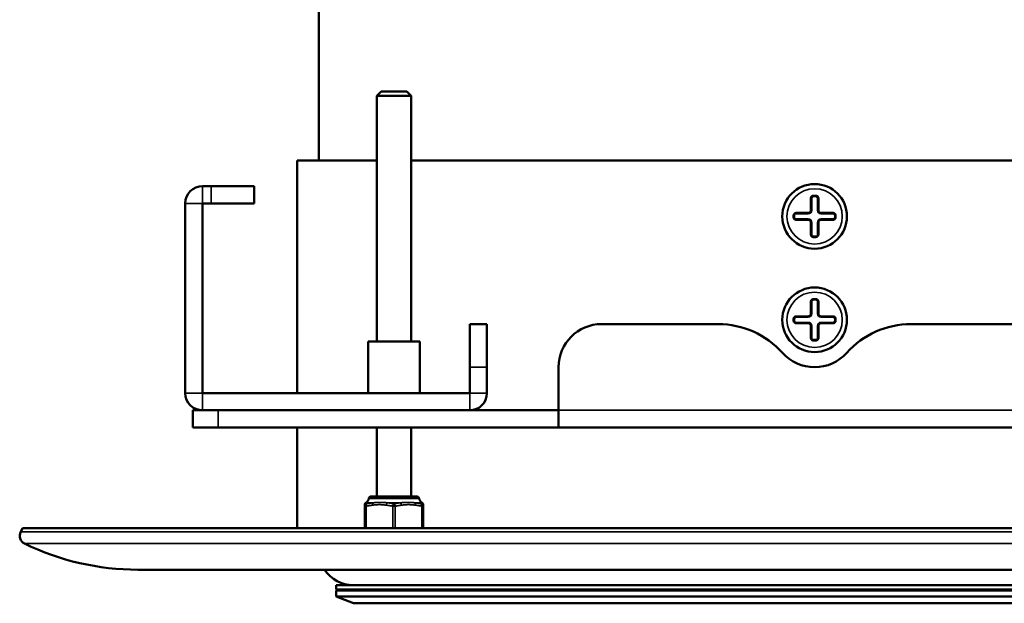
# Model space of a CAD drawing. Header units: millimetres. Extents: x 38 to 2514, y 38 to 1622.
# Tile 27 of 244: x 308 to 422, y 675 to 743. Entities that reach past the tile are written whole.
import ezdxf

# ---------------------------------------------------------------- set-up
doc = ezdxf.new("R2010")
doc.units = ezdxf.units.MM
doc.header["$LTSCALE"] = 7.692308
doc.layers.add('Visible (ISO)', color=7, linetype='Continuous', lineweight=50)
doc.layers.add('Visible Narrow (ISO)', color=7, linetype='Continuous', lineweight=35)

msp = doc.modelspace()

# ---------------------------------------------------------------- linework, layer by layer
at = {"layer": 'Visible (ISO)'}
for p, q in [((342.308, 726.643), (342.308, 770.693)), ((349.517, 734.643), (349.017, 734.143)), ((349.517, 734.643), (352.517, 734.643)), ((352.517, 734.643), (353.017, 734.143)), ((349.017, 734.143), (353.017, 734.143)), ((349.017, 734.143), (349.017, 705.643)), ((353.017, 734.143), (353.017, 705.643)), ((339.808, 726.643), (349.017, 726.643)), ((339.808, 699.643), (339.808, 726.643)), ((353.017, 726.643), (446.598, 726.643)), ((328.808, 723.643), (329.808, 723.643)), ((334.808, 723.643), (329.808, 723.643)), ((334.808, 721.643), (334.808, 723.643)), ((399.368, 722.243), (399.368, 720.843)), ((399.668, 722.543), (399.948, 722.543)), ((400.248, 720.843), (400.248, 722.243)), ((326.808, 699.643), (326.808, 721.643)), ((328.808, 699.643), (328.808, 721.643)), ((328.808, 721.643), (329.808, 721.643)), ((329.808, 721.643), (334.808, 721.643)), ((397.368, 720.243), (397.368, 720.043)), ((399.068, 720.543), (397.668, 720.543)), ((397.668, 719.743), (399.068, 719.743)), ((401.948, 720.543), (400.548, 720.543)), ((400.548, 719.743), (401.948, 719.743)), ((402.248, 720.243), (402.248, 720.043)), ((399.368, 719.443), (399.368, 718.043)), ((400.248, 718.043), (400.248, 719.443)), ((399.948, 717.743), (399.668, 717.743)), ((399.668, 710.543), (399.948, 710.543)), ((399.368, 710.243), (399.368, 708.843)), ((400.248, 708.843), (400.248, 710.243)), ((397.368, 708.243), (397.368, 708.043)), ((399.068, 708.543), (397.668, 708.543)), ((401.948, 708.543), (400.548, 708.543)), ((402.248, 708.243), (402.248, 708.043)), ((359.808, 707.643), (361.808, 707.643)), ((359.808, 707.643), (359.808, 702.643)), ((361.808, 702.643), (361.808, 707.643)), ((388.627, 707.643), (375.109, 707.643)), ((397.668, 707.743), (399.068, 707.743)), ((399.368, 707.443), (399.368, 706.043)), ((400.248, 706.043), (400.248, 707.443)), ((400.548, 707.743), (401.948, 707.743)), ((424.506, 707.643), (410.988, 707.643)), ((351.017, 705.643), (348.017, 705.643)), ((348.017, 699.643), (348.017, 705.643)), ((354.017, 705.643), (351.017, 705.643)), ((354.017, 699.643), (354.017, 705.643)), ((399.948, 705.743), (399.668, 705.743)), ((359.808, 702.643), (359.808, 699.643)), ((361.808, 702.643), (361.808, 699.643)), ((370.109, 702.643), (370.109, 697.643)), ((328.808, 699.643), (359.808, 699.643)), ((328.808, 697.643), (327.683, 697.643)), ((327.683, 697.643), (327.683, 695.643)), ((328.808, 697.643), (359.808, 697.643)), ((359.808, 697.643), (370.109, 697.643)), ((370.109, 695.643), (370.109, 697.643)), ((330.612, 695.643), (327.683, 695.643)), ((330.612, 695.643), (370.109, 695.643)), ((339.808, 683.968), (339.808, 695.643)), ((349.017, 695.643), (349.017, 687.643)), ((353.017, 695.643), (353.017, 687.643)), ((370.109, 695.643), (429.506, 695.643)), ((353.653, 687.643), (348.382, 687.643)), ((347.632, 686.63), (347.632, 686.692)), ((347.632, 686.508), (347.632, 686.63)), ((347.632, 686.508), (347.632, 683.968)), ((354.402, 686.692), (354.402, 686.63)), ((354.402, 686.63), (354.402, 686.508)), ((354.402, 686.508), (354.402, 683.968)), ((307.948, 683.968), (307.722, 683.541)), ((491.667, 683.968), (307.948, 683.968)), ((321.308, 679.143), (478.308, 679.143)), ((455.308, 677.343), (344.308, 677.343)), ((344.308, 676.843), (344.308, 677.343)), ((455.308, 676.843), (344.308, 676.843)), ((344.308, 676.743), (455.308, 676.743)), ((344.308, 676.743), (344.308, 676.043)), ((348.308, 676.743), (348.308, 676.843)), ((351.308, 676.743), (351.308, 676.843)), ((355.308, 676.843), (355.308, 676.743)), ((398.308, 676.743), (398.308, 676.843)), ((401.308, 676.743), (401.308, 676.843)), ((344.308, 676.043), (455.308, 676.043)), ((346.308, 675.243), (344.308, 676.043)), ((346.308, 675.243), (453.308, 675.243))]:
    msp.add_line(p, q, dxfattribs=at)
for centre in [(399.808, 720.143), (399.808, 708.143)]:
    msp.add_circle(centre, 3.75, dxfattribs=at)
for centre, radius, start, end in [((328.808, 721.643), 2, 90, 180), ((375.109, 702.643), 5, 90, 180), ((388.627, 697.643), 10, 41.81031, 90), ((410.988, 697.643), 10, 90, 138.18969), ((399.808, 707.643), 5, 221.81031, 318.18969), ((328.808, 699.643), 2, 180, 270), ((359.808, 699.643), 2, 270, 0), ((348.382, 687.343), 0.3, 90, 171.40271), ((353.653, 687.343), 0.3, 8.59729, 90), ((347.932, 686.692), 0.3, 119.2889, 180), ((347.492, 687.477), 0.6, 299.2889, 351.40271), ((354.543, 687.477), 0.6, 188.59729, 240.7111), ((354.102, 686.692), 0.3, 0, 60.7111), ((308.605, 683.073), 1, 152.04711, 244.02322), ((321.308, 709.143), 30, 244.02322, 270), ((346.308, 681.343), 4, 213.36701, 270)]:
    msp.add_arc(centre, radius, start, end, dxfattribs=at)
for points, knots in [([(399.668, 722.543), (399.651, 722.543), (399.635, 722.541), (399.619, 722.539), (399.615, 722.538), (399.612, 722.537), (399.608, 722.537), (399.589, 722.533), (399.57, 722.527), (399.552, 722.519), (399.539, 722.514), (399.526, 722.507), (399.514, 722.5), (399.509, 722.497), (399.504, 722.494), (399.499, 722.491), (399.483, 722.48), (399.468, 722.467), (399.454, 722.453), (399.441, 722.44), (399.429, 722.426), (399.419, 722.411), (399.408, 722.394), (399.398, 722.376), (399.39, 722.357), (399.383, 722.339), (399.377, 722.32), (399.373, 722.301), (399.37, 722.282), (399.368, 722.262), (399.368, 722.243)], [0, 0, 0, 0, 0.1029638, 0.1029638, 0.1029638, 0.125, 0.125, 0.125, 0.25, 0.25, 0.25, 0.3394231, 0.3394231, 0.3394231, 0.375, 0.375, 0.375, 0.5, 0.5, 0.5, 0.6184514, 0.6184514, 0.6184514, 0.75, 0.75, 0.75, 0.875, 0.875, 0.875, 1, 1, 1, 1]), ([(400.248, 722.243), (400.248, 722.261), (400.246, 722.28), (400.243, 722.298), (400.239, 722.318), (400.233, 722.338), (400.225, 722.357), (400.218, 722.375), (400.209, 722.392), (400.198, 722.408), (400.188, 722.424), (400.176, 722.438), (400.163, 722.451), (400.149, 722.466), (400.133, 722.48), (400.116, 722.491), (400.104, 722.499), (400.091, 722.507), (400.078, 722.513), (400.073, 722.515), (400.068, 722.517), (400.064, 722.519), (400.045, 722.527), (400.026, 722.533), (400.007, 722.537), (399.991, 722.54), (399.974, 722.542), (399.958, 722.543), (399.954, 722.543), (399.951, 722.543), (399.948, 722.543)], [0, 0, 0, 0, 0.1175637, 0.1175637, 0.1175637, 0.25, 0.25, 0.25, 0.375, 0.375, 0.375, 0.4921448, 0.4921448, 0.4921448, 0.625, 0.625, 0.625, 0.7171577, 0.7171577, 0.7171577, 0.75, 0.75, 0.75, 0.875, 0.875, 0.875, 0.9787011, 0.9787011, 0.9787011, 1, 1, 1, 1]), ([(399.368, 720.843), (399.368, 720.831), (399.367, 720.82), (399.366, 720.809), (399.364, 720.798), (399.363, 720.786), (399.36, 720.775), (399.357, 720.764), (399.354, 720.753), (399.35, 720.742), (399.347, 720.731), (399.342, 720.721), (399.337, 720.71), (399.331, 720.699), (399.325, 720.689), (399.319, 720.678), (399.312, 720.668), (399.304, 720.657), (399.296, 720.648), (399.287, 720.638), (399.278, 720.628), (399.267, 720.619), (399.259, 720.611), (399.25, 720.604), (399.241, 720.598), (399.239, 720.596), (399.236, 720.594), (399.234, 720.593), (399.224, 720.586), (399.213, 720.58), (399.202, 720.574), (399.2, 720.573), (399.198, 720.572), (399.196, 720.571), (399.182, 720.565), (399.169, 720.56), (399.154, 720.556), (399.14, 720.551), (399.126, 720.548), (399.111, 720.546), (399.097, 720.544), (399.082, 720.543), (399.068, 720.543)], [0, 0, 0, 0, 0.0833333, 0.0833333, 0.0833333, 0.1666667, 0.1666667, 0.1666667, 0.25, 0.25, 0.25, 0.3333333, 0.3333333, 0.3333333, 0.4166667, 0.4166667, 0.4166667, 0.5, 0.5, 0.5, 0.5833333, 0.5833333, 0.5833333, 0.6492039, 0.6492039, 0.6492039, 0.6666667, 0.6666667, 0.6666667, 0.7365173, 0.7365173, 0.7365173, 0.75, 0.75, 0.75, 0.8333333, 0.8333333, 0.8333333, 0.9166667, 0.9166667, 0.9166667, 1, 1, 1, 1]), ([(400.548, 720.543), (400.534, 720.543), (400.519, 720.544), (400.491, 720.548), (400.477, 720.551), (400.45, 720.559), (400.437, 720.564), (400.412, 720.575), (400.401, 720.581), (400.389, 720.588), (400.387, 720.589), (400.377, 720.596), (400.368, 720.602), (400.357, 720.611), (400.354, 720.613), (400.341, 720.625), (400.331, 720.635), (400.314, 720.655), (400.306, 720.665), (400.291, 720.686), (400.285, 720.697), (400.274, 720.719), (400.269, 720.73), (400.261, 720.752), (400.258, 720.764), (400.253, 720.786), (400.251, 720.797), (400.248, 720.82), (400.248, 720.831), (400.248, 720.843)], [0, 0, 0, 0, 0.0833333, 0.0833333, 0.1666667, 0.1666667, 0.25, 0.25, 0.3237811, 0.3237811, 0.3333333, 0.3333333, 0.3946266, 0.3946266, 0.4166667, 0.4166667, 0.5, 0.5, 0.5833333, 0.5833333, 0.6666667, 0.6666667, 0.75, 0.75, 0.8333333, 0.8333333, 0.9166667, 0.9166667, 1, 1, 1, 1]), ([(397.668, 720.543), (397.649, 720.543), (397.631, 720.541), (397.613, 720.538), (397.592, 720.534), (397.573, 720.528), (397.554, 720.52), (397.536, 720.513), (397.518, 720.504), (397.502, 720.493), (397.487, 720.483), (397.473, 720.471), (397.459, 720.459), (397.444, 720.444), (397.431, 720.428), (397.419, 720.411), (397.411, 720.399), (397.404, 720.387), (397.398, 720.374), (397.395, 720.369), (397.393, 720.364), (397.391, 720.359), (397.383, 720.34), (397.378, 720.321), (397.374, 720.302), (397.37, 720.286), (397.369, 720.27), (397.368, 720.254), (397.368, 720.25), (397.368, 720.247), (397.368, 720.243)], [0, 0, 0, 0, 0.117512, 0.117512, 0.117512, 0.25, 0.25, 0.25, 0.375, 0.375, 0.375, 0.4920693, 0.4920693, 0.4920693, 0.625, 0.625, 0.625, 0.7143769, 0.7143769, 0.7143769, 0.75, 0.75, 0.75, 0.875, 0.875, 0.875, 0.9760991, 0.9760991, 0.9760991, 1, 1, 1, 1]), ([(397.368, 720.043), (397.368, 720.027), (397.369, 720.011), (397.372, 719.995), (397.372, 719.991), (397.373, 719.987), (397.374, 719.983), (397.378, 719.964), (397.383, 719.945), (397.391, 719.927), (397.396, 719.914), (397.403, 719.902), (397.41, 719.89), (397.413, 719.885), (397.416, 719.879), (397.419, 719.874), (397.43, 719.858), (397.443, 719.843), (397.457, 719.829), (397.47, 719.816), (397.485, 719.804), (397.5, 719.794), (397.517, 719.783), (397.535, 719.773), (397.554, 719.765), (397.572, 719.758), (397.59, 719.752), (397.609, 719.748), (397.629, 719.745), (397.648, 719.743), (397.668, 719.743)], [0, 0, 0, 0, 0.1003273, 0.1003273, 0.1003273, 0.125, 0.125, 0.125, 0.25, 0.25, 0.25, 0.3369344, 0.3369344, 0.3369344, 0.375, 0.375, 0.375, 0.5, 0.5, 0.5, 0.6183795, 0.6183795, 0.6183795, 0.75, 0.75, 0.75, 0.875, 0.875, 0.875, 1, 1, 1, 1]), ([(399.068, 719.743), (399.082, 719.743), (399.096, 719.742), (399.124, 719.738), (399.138, 719.735), (399.165, 719.727), (399.179, 719.722), (399.203, 719.711), (399.215, 719.705), (399.227, 719.697), (399.228, 719.696), (399.238, 719.69), (399.247, 719.683), (399.258, 719.675), (399.261, 719.672), (399.274, 719.661), (399.284, 719.651), (399.302, 719.631), (399.31, 719.62), (399.324, 719.599), (399.33, 719.588), (399.341, 719.566), (399.346, 719.555), (399.354, 719.533), (399.357, 719.522), (399.362, 719.5), (399.364, 719.488), (399.367, 719.466), (399.368, 719.454), (399.368, 719.443)], [0, 0, 0, 0, 0.0833333, 0.0833333, 0.1666667, 0.1666667, 0.25, 0.25, 0.3237811, 0.3237811, 0.3333333, 0.3333333, 0.3946266, 0.3946266, 0.4166667, 0.4166667, 0.5, 0.5, 0.5833333, 0.5833333, 0.6666667, 0.6666667, 0.75, 0.75, 0.8333333, 0.8333333, 0.9166667, 0.9166667, 1, 1, 1, 1]), ([(400.248, 719.443), (400.248, 719.454), (400.248, 719.465), (400.25, 719.477), (400.251, 719.488), (400.253, 719.499), (400.255, 719.51), (400.258, 719.521), (400.261, 719.532), (400.265, 719.543), (400.269, 719.554), (400.273, 719.565), (400.279, 719.576), (400.284, 719.586), (400.29, 719.597), (400.297, 719.607), (400.304, 719.618), (400.311, 719.628), (400.32, 719.638), (400.328, 719.648), (400.338, 719.657), (400.348, 719.667), (400.356, 719.674), (400.365, 719.681), (400.374, 719.687), (400.377, 719.689), (400.379, 719.691), (400.382, 719.693), (400.392, 719.699), (400.402, 719.705), (400.413, 719.711), (400.415, 719.712), (400.418, 719.713), (400.42, 719.714), (400.433, 719.72), (400.447, 719.726), (400.461, 719.73), (400.475, 719.734), (400.489, 719.737), (400.504, 719.74), (400.519, 719.742), (400.533, 719.743), (400.548, 719.743)], [0, 0, 0, 0, 0.0833333, 0.0833333, 0.0833333, 0.1666667, 0.1666667, 0.1666667, 0.25, 0.25, 0.25, 0.3333333, 0.3333333, 0.3333333, 0.4166667, 0.4166667, 0.4166667, 0.5, 0.5, 0.5, 0.5833333, 0.5833333, 0.5833333, 0.6492039, 0.6492039, 0.6492039, 0.6666667, 0.6666667, 0.6666667, 0.7365173, 0.7365173, 0.7365173, 0.75, 0.75, 0.75, 0.8333333, 0.8333333, 0.8333333, 0.9166667, 0.9166667, 0.9166667, 1, 1, 1, 1]), ([(402.248, 720.243), (402.248, 720.259), (402.246, 720.275), (402.244, 720.291), (402.243, 720.294), (402.243, 720.298), (402.242, 720.302), (402.238, 720.322), (402.232, 720.341), (402.224, 720.359), (402.219, 720.372), (402.213, 720.384), (402.206, 720.396), (402.203, 720.401), (402.199, 720.406), (402.196, 720.411), (402.185, 720.427), (402.172, 720.443), (402.158, 720.456), (402.145, 720.469), (402.131, 720.481), (402.116, 720.491), (402.099, 720.503), (402.081, 720.512), (402.062, 720.52), (402.044, 720.528), (402.025, 720.533), (402.006, 720.537), (401.987, 720.541), (401.967, 720.543), (401.948, 720.543)], [0, 0, 0, 0, 0.1003273, 0.1003273, 0.1003273, 0.125, 0.125, 0.125, 0.25, 0.25, 0.25, 0.3369344, 0.3369344, 0.3369344, 0.375, 0.375, 0.375, 0.5, 0.5, 0.5, 0.6183795, 0.6183795, 0.6183795, 0.75, 0.75, 0.75, 0.875, 0.875, 0.875, 1, 1, 1, 1]), ([(401.948, 719.743), (401.966, 719.743), (401.985, 719.744), (402.003, 719.748), (402.023, 719.752), (402.043, 719.757), (402.062, 719.765), (402.08, 719.773), (402.097, 719.782), (402.113, 719.793), (402.129, 719.803), (402.143, 719.814), (402.156, 719.827), (402.171, 719.841), (402.185, 719.857), (402.196, 719.875), (402.204, 719.886), (402.211, 719.899), (402.217, 719.911), (402.22, 719.916), (402.222, 719.922), (402.224, 719.927), (402.232, 719.945), (402.238, 719.964), (402.242, 719.983), (402.245, 719.999), (402.247, 720.015), (402.247, 720.031), (402.248, 720.035), (402.248, 720.039), (402.248, 720.043)], [0, 0, 0, 0, 0.117512, 0.117512, 0.117512, 0.25, 0.25, 0.25, 0.375, 0.375, 0.375, 0.4920693, 0.4920693, 0.4920693, 0.625, 0.625, 0.625, 0.7143769, 0.7143769, 0.7143769, 0.75, 0.75, 0.75, 0.875, 0.875, 0.875, 0.9760991, 0.9760991, 0.9760991, 1, 1, 1, 1]), ([(399.368, 718.043), (399.368, 718.024), (399.369, 718.006), (399.373, 717.988), (399.377, 717.968), (399.382, 717.948), (399.39, 717.929), (399.398, 717.911), (399.407, 717.893), (399.418, 717.877), (399.428, 717.862), (399.439, 717.848), (399.452, 717.834), (399.466, 717.819), (399.482, 717.806), (399.5, 717.794), (399.512, 717.786), (399.524, 717.779), (399.538, 717.772), (399.542, 717.77), (399.547, 717.768), (399.552, 717.766), (399.57, 717.758), (399.589, 717.753), (399.608, 717.749), (399.625, 717.745), (399.641, 717.743), (399.658, 717.743), (399.661, 717.743), (399.664, 717.743), (399.668, 717.743)], [0, 0, 0, 0, 0.1175637, 0.1175637, 0.1175637, 0.25, 0.25, 0.25, 0.375, 0.375, 0.375, 0.4921448, 0.4921448, 0.4921448, 0.625, 0.625, 0.625, 0.7171577, 0.7171577, 0.7171577, 0.75, 0.75, 0.75, 0.875, 0.875, 0.875, 0.9787011, 0.9787011, 0.9787011, 1, 1, 1, 1]), ([(399.948, 717.743), (399.964, 717.743), (399.981, 717.744), (399.997, 717.747), (400, 717.747), (400.004, 717.748), (400.007, 717.749), (400.027, 717.753), (400.046, 717.758), (400.064, 717.766), (400.077, 717.772), (400.09, 717.778), (400.102, 717.785), (400.107, 717.788), (400.111, 717.791), (400.116, 717.794), (400.132, 717.805), (400.147, 717.818), (400.161, 717.832), (400.174, 717.845), (400.186, 717.86), (400.196, 717.875), (400.208, 717.892), (400.217, 717.91), (400.225, 717.929), (400.233, 717.947), (400.238, 717.965), (400.242, 717.984), (400.246, 718.004), (400.248, 718.023), (400.248, 718.043)], [0, 0, 0, 0, 0.1029638, 0.1029638, 0.1029638, 0.125, 0.125, 0.125, 0.25, 0.25, 0.25, 0.3394231, 0.3394231, 0.3394231, 0.375, 0.375, 0.375, 0.5, 0.5, 0.5, 0.6184514, 0.6184514, 0.6184514, 0.75, 0.75, 0.75, 0.875, 0.875, 0.875, 1, 1, 1, 1]), ([(399.668, 710.543), (399.651, 710.543), (399.635, 710.541), (399.619, 710.539), (399.615, 710.538), (399.612, 710.537), (399.608, 710.537), (399.589, 710.533), (399.57, 710.527), (399.552, 710.519), (399.539, 710.514), (399.526, 710.507), (399.514, 710.5), (399.509, 710.497), (399.504, 710.494), (399.499, 710.491), (399.483, 710.48), (399.468, 710.467), (399.454, 710.453), (399.441, 710.44), (399.429, 710.426), (399.419, 710.411), (399.408, 710.394), (399.398, 710.376), (399.39, 710.357), (399.383, 710.339), (399.377, 710.32), (399.373, 710.301), (399.37, 710.282), (399.368, 710.262), (399.368, 710.243)], [0, 0, 0, 0, 0.1029638, 0.1029638, 0.1029638, 0.125, 0.125, 0.125, 0.25, 0.25, 0.25, 0.3394231, 0.3394231, 0.3394231, 0.375, 0.375, 0.375, 0.5, 0.5, 0.5, 0.6184514, 0.6184514, 0.6184514, 0.75, 0.75, 0.75, 0.875, 0.875, 0.875, 1, 1, 1, 1]), ([(400.248, 710.243), (400.248, 710.261), (400.246, 710.28), (400.243, 710.298), (400.239, 710.318), (400.233, 710.338), (400.225, 710.357), (400.218, 710.375), (400.209, 710.392), (400.198, 710.408), (400.188, 710.424), (400.176, 710.438), (400.163, 710.451), (400.149, 710.466), (400.133, 710.48), (400.116, 710.491), (400.104, 710.499), (400.091, 710.507), (400.078, 710.513), (400.073, 710.515), (400.068, 710.517), (400.064, 710.519), (400.045, 710.527), (400.026, 710.533), (400.007, 710.537), (399.991, 710.54), (399.974, 710.542), (399.958, 710.543), (399.954, 710.543), (399.951, 710.543), (399.948, 710.543)], [0, 0, 0, 0, 0.1175637, 0.1175637, 0.1175637, 0.25, 0.25, 0.25, 0.375, 0.375, 0.375, 0.4921448, 0.4921448, 0.4921448, 0.625, 0.625, 0.625, 0.7171577, 0.7171577, 0.7171577, 0.75, 0.75, 0.75, 0.875, 0.875, 0.875, 0.9787011, 0.9787011, 0.9787011, 1, 1, 1, 1]), ([(397.668, 708.543), (397.649, 708.543), (397.631, 708.541), (397.613, 708.538), (397.592, 708.534), (397.573, 708.528), (397.554, 708.52), (397.536, 708.513), (397.518, 708.504), (397.502, 708.493), (397.487, 708.483), (397.473, 708.471), (397.459, 708.459), (397.444, 708.444), (397.431, 708.428), (397.419, 708.411), (397.411, 708.399), (397.404, 708.387), (397.398, 708.374), (397.395, 708.369), (397.393, 708.364), (397.391, 708.359), (397.383, 708.34), (397.378, 708.321), (397.374, 708.302), (397.37, 708.286), (397.369, 708.27), (397.368, 708.254), (397.368, 708.25), (397.368, 708.247), (397.368, 708.243)], [0, 0, 0, 0, 0.117512, 0.117512, 0.117512, 0.25, 0.25, 0.25, 0.375, 0.375, 0.375, 0.4920693, 0.4920693, 0.4920693, 0.625, 0.625, 0.625, 0.7143769, 0.7143769, 0.7143769, 0.75, 0.75, 0.75, 0.875, 0.875, 0.875, 0.9760991, 0.9760991, 0.9760991, 1, 1, 1, 1]), ([(399.368, 708.843), (399.368, 708.831), (399.367, 708.82), (399.366, 708.809), (399.364, 708.798), (399.363, 708.786), (399.36, 708.775), (399.357, 708.764), (399.354, 708.753), (399.35, 708.742), (399.347, 708.731), (399.342, 708.721), (399.337, 708.71), (399.331, 708.699), (399.325, 708.689), (399.319, 708.678), (399.312, 708.668), (399.304, 708.657), (399.296, 708.648), (399.287, 708.638), (399.278, 708.628), (399.267, 708.619), (399.259, 708.611), (399.25, 708.604), (399.241, 708.598), (399.239, 708.596), (399.236, 708.594), (399.234, 708.593), (399.224, 708.586), (399.213, 708.58), (399.202, 708.574), (399.2, 708.573), (399.198, 708.572), (399.196, 708.571), (399.182, 708.565), (399.169, 708.56), (399.154, 708.556), (399.14, 708.551), (399.126, 708.548), (399.111, 708.546), (399.097, 708.544), (399.082, 708.543), (399.068, 708.543)], [0, 0, 0, 0, 0.0833333, 0.0833333, 0.0833333, 0.1666667, 0.1666667, 0.1666667, 0.25, 0.25, 0.25, 0.3333333, 0.3333333, 0.3333333, 0.4166667, 0.4166667, 0.4166667, 0.5, 0.5, 0.5, 0.5833333, 0.5833333, 0.5833333, 0.6492039, 0.6492039, 0.6492039, 0.6666667, 0.6666667, 0.6666667, 0.7365173, 0.7365173, 0.7365173, 0.75, 0.75, 0.75, 0.8333333, 0.8333333, 0.8333333, 0.9166667, 0.9166667, 0.9166667, 1, 1, 1, 1]), ([(400.548, 708.543), (400.534, 708.543), (400.519, 708.544), (400.491, 708.548), (400.477, 708.551), (400.45, 708.559), (400.437, 708.564), (400.412, 708.575), (400.401, 708.581), (400.389, 708.588), (400.387, 708.589), (400.377, 708.596), (400.368, 708.602), (400.357, 708.611), (400.354, 708.613), (400.341, 708.625), (400.331, 708.635), (400.314, 708.655), (400.306, 708.665), (400.291, 708.686), (400.285, 708.697), (400.274, 708.719), (400.269, 708.73), (400.261, 708.752), (400.258, 708.764), (400.253, 708.786), (400.251, 708.797), (400.248, 708.82), (400.248, 708.831), (400.248, 708.843)], [0, 0, 0, 0, 0.0833333, 0.0833333, 0.1666667, 0.1666667, 0.25, 0.25, 0.3237811, 0.3237811, 0.3333333, 0.3333333, 0.3946266, 0.3946266, 0.4166667, 0.4166667, 0.5, 0.5, 0.5833333, 0.5833333, 0.6666667, 0.6666667, 0.75, 0.75, 0.8333333, 0.8333333, 0.9166667, 0.9166667, 1, 1, 1, 1]), ([(402.248, 708.243), (402.248, 708.259), (402.246, 708.275), (402.244, 708.291), (402.243, 708.294), (402.243, 708.298), (402.242, 708.302), (402.238, 708.322), (402.232, 708.341), (402.224, 708.359), (402.219, 708.372), (402.213, 708.384), (402.206, 708.396), (402.203, 708.401), (402.199, 708.406), (402.196, 708.411), (402.185, 708.427), (402.172, 708.443), (402.158, 708.456), (402.145, 708.469), (402.131, 708.481), (402.116, 708.491), (402.099, 708.503), (402.081, 708.512), (402.062, 708.52), (402.044, 708.528), (402.025, 708.533), (402.006, 708.537), (401.987, 708.541), (401.967, 708.543), (401.948, 708.543)], [0, 0, 0, 0, 0.1003273, 0.1003273, 0.1003273, 0.125, 0.125, 0.125, 0.25, 0.25, 0.25, 0.3369344, 0.3369344, 0.3369344, 0.375, 0.375, 0.375, 0.5, 0.5, 0.5, 0.6183795, 0.6183795, 0.6183795, 0.75, 0.75, 0.75, 0.875, 0.875, 0.875, 1, 1, 1, 1]), ([(397.368, 708.043), (397.368, 708.027), (397.369, 708.011), (397.372, 707.995), (397.372, 707.991), (397.373, 707.987), (397.374, 707.983), (397.378, 707.964), (397.383, 707.945), (397.391, 707.927), (397.396, 707.914), (397.403, 707.902), (397.41, 707.89), (397.413, 707.885), (397.416, 707.879), (397.419, 707.874), (397.43, 707.858), (397.443, 707.843), (397.457, 707.829), (397.47, 707.816), (397.485, 707.804), (397.5, 707.794), (397.517, 707.783), (397.535, 707.773), (397.554, 707.765), (397.572, 707.758), (397.59, 707.752), (397.609, 707.748), (397.629, 707.745), (397.648, 707.743), (397.668, 707.743)], [0, 0, 0, 0, 0.1003273, 0.1003273, 0.1003273, 0.125, 0.125, 0.125, 0.25, 0.25, 0.25, 0.3369344, 0.3369344, 0.3369344, 0.375, 0.375, 0.375, 0.5, 0.5, 0.5, 0.6183795, 0.6183795, 0.6183795, 0.75, 0.75, 0.75, 0.875, 0.875, 0.875, 1, 1, 1, 1]), ([(399.068, 707.743), (399.082, 707.743), (399.096, 707.742), (399.124, 707.738), (399.138, 707.735), (399.165, 707.727), (399.179, 707.722), (399.203, 707.711), (399.215, 707.705), (399.227, 707.697), (399.228, 707.696), (399.238, 707.69), (399.247, 707.683), (399.258, 707.675), (399.261, 707.672), (399.274, 707.661), (399.284, 707.651), (399.302, 707.631), (399.31, 707.62), (399.324, 707.599), (399.33, 707.588), (399.341, 707.566), (399.346, 707.555), (399.354, 707.533), (399.357, 707.522), (399.362, 707.5), (399.364, 707.488), (399.367, 707.466), (399.368, 707.454), (399.368, 707.443)], [0, 0, 0, 0, 0.0833333, 0.0833333, 0.1666667, 0.1666667, 0.25, 0.25, 0.3237811, 0.3237811, 0.3333333, 0.3333333, 0.3946266, 0.3946266, 0.4166667, 0.4166667, 0.5, 0.5, 0.5833333, 0.5833333, 0.6666667, 0.6666667, 0.75, 0.75, 0.8333333, 0.8333333, 0.9166667, 0.9166667, 1, 1, 1, 1]), ([(400.248, 707.443), (400.248, 707.454), (400.248, 707.465), (400.25, 707.477), (400.251, 707.488), (400.253, 707.499), (400.255, 707.51), (400.258, 707.521), (400.261, 707.532), (400.265, 707.543), (400.269, 707.554), (400.273, 707.565), (400.279, 707.576), (400.284, 707.586), (400.29, 707.597), (400.297, 707.607), (400.304, 707.618), (400.311, 707.628), (400.32, 707.638), (400.328, 707.648), (400.338, 707.657), (400.348, 707.667), (400.356, 707.674), (400.365, 707.681), (400.374, 707.687), (400.377, 707.689), (400.379, 707.691), (400.382, 707.693), (400.392, 707.699), (400.402, 707.705), (400.413, 707.711), (400.415, 707.712), (400.418, 707.713), (400.42, 707.714), (400.433, 707.72), (400.447, 707.726), (400.461, 707.73), (400.475, 707.734), (400.489, 707.737), (400.504, 707.74), (400.519, 707.742), (400.533, 707.743), (400.548, 707.743)], [0, 0, 0, 0, 0.0833333, 0.0833333, 0.0833333, 0.1666667, 0.1666667, 0.1666667, 0.25, 0.25, 0.25, 0.3333333, 0.3333333, 0.3333333, 0.4166667, 0.4166667, 0.4166667, 0.5, 0.5, 0.5, 0.5833333, 0.5833333, 0.5833333, 0.6492039, 0.6492039, 0.6492039, 0.6666667, 0.6666667, 0.6666667, 0.7365173, 0.7365173, 0.7365173, 0.75, 0.75, 0.75, 0.8333333, 0.8333333, 0.8333333, 0.9166667, 0.9166667, 0.9166667, 1, 1, 1, 1]), ([(401.948, 707.743), (401.966, 707.743), (401.985, 707.744), (402.003, 707.748), (402.023, 707.752), (402.043, 707.757), (402.062, 707.765), (402.08, 707.773), (402.097, 707.782), (402.113, 707.793), (402.129, 707.803), (402.143, 707.814), (402.156, 707.827), (402.171, 707.841), (402.185, 707.857), (402.196, 707.875), (402.204, 707.886), (402.211, 707.899), (402.217, 707.911), (402.22, 707.916), (402.222, 707.922), (402.224, 707.927), (402.232, 707.945), (402.238, 707.964), (402.242, 707.983), (402.245, 707.999), (402.247, 708.015), (402.247, 708.031), (402.248, 708.035), (402.248, 708.039), (402.248, 708.043)], [0, 0, 0, 0, 0.117512, 0.117512, 0.117512, 0.25, 0.25, 0.25, 0.375, 0.375, 0.375, 0.4920693, 0.4920693, 0.4920693, 0.625, 0.625, 0.625, 0.7143769, 0.7143769, 0.7143769, 0.75, 0.75, 0.75, 0.875, 0.875, 0.875, 0.9760991, 0.9760991, 0.9760991, 1, 1, 1, 1]), ([(399.368, 706.043), (399.368, 706.024), (399.369, 706.006), (399.373, 705.988), (399.377, 705.968), (399.382, 705.948), (399.39, 705.929), (399.398, 705.911), (399.407, 705.893), (399.418, 705.877), (399.428, 705.862), (399.439, 705.848), (399.452, 705.834), (399.466, 705.819), (399.482, 705.806), (399.5, 705.794), (399.512, 705.786), (399.524, 705.779), (399.538, 705.772), (399.542, 705.77), (399.547, 705.768), (399.552, 705.766), (399.57, 705.758), (399.589, 705.753), (399.608, 705.749), (399.625, 705.745), (399.641, 705.743), (399.658, 705.743), (399.661, 705.743), (399.664, 705.743), (399.668, 705.743)], [0, 0, 0, 0, 0.1175637, 0.1175637, 0.1175637, 0.25, 0.25, 0.25, 0.375, 0.375, 0.375, 0.4921448, 0.4921448, 0.4921448, 0.625, 0.625, 0.625, 0.7171577, 0.7171577, 0.7171577, 0.75, 0.75, 0.75, 0.875, 0.875, 0.875, 0.9787011, 0.9787011, 0.9787011, 1, 1, 1, 1]), ([(399.948, 705.743), (399.964, 705.743), (399.981, 705.744), (399.997, 705.747), (400, 705.747), (400.004, 705.748), (400.007, 705.749), (400.027, 705.753), (400.046, 705.758), (400.064, 705.766), (400.077, 705.772), (400.09, 705.778), (400.102, 705.785), (400.107, 705.788), (400.111, 705.791), (400.116, 705.794), (400.132, 705.805), (400.147, 705.818), (400.161, 705.832), (400.174, 705.845), (400.186, 705.86), (400.196, 705.875), (400.208, 705.892), (400.217, 705.91), (400.225, 705.929), (400.233, 705.947), (400.238, 705.965), (400.242, 705.984), (400.246, 706.004), (400.248, 706.023), (400.248, 706.043)], [0, 0, 0, 0, 0.1029638, 0.1029638, 0.1029638, 0.125, 0.125, 0.125, 0.25, 0.25, 0.25, 0.3394231, 0.3394231, 0.3394231, 0.375, 0.375, 0.375, 0.5, 0.5, 0.5, 0.6184514, 0.6184514, 0.6184514, 0.75, 0.75, 0.75, 0.875, 0.875, 0.875, 1, 1, 1, 1]), ([(362.261, 677.343), (362.198, 677.343), (362.138, 677.343), (362.08, 677.343), (362.071, 677.343), (362.061, 677.343), (362.052, 677.343), (361.997, 677.343), (361.943, 677.343), (361.893, 677.343), (361.882, 677.343), (361.872, 677.343), (361.863, 677.343), (361.811, 677.343), (361.763, 677.343), (361.718, 677.343), (361.711, 677.343), (361.703, 677.343), (361.696, 677.343)], [0.00011058, 0.00011058, 0.00011058, 0.00011058, 0.28775986, 0.28775986, 0.28775986, 0.33333333, 0.33333333, 0.33333333, 0.61127277, 0.61127277, 0.61127277, 0.66666667, 0.66666667, 0.66666667, 0.95384467, 0.95384467, 0.95384467, 1, 1, 1, 1])]:
    msp.add_open_spline(points, degree=3, knots=knots, dxfattribs=at)
at = {"layer": 'Visible Narrow (ISO)'}
for p, q in [((328.808, 723.643), (328.808, 721.643)), ((329.808, 721.643), (329.808, 723.643)), ((399.468, 722.243), (399.368, 722.243)), ((399.468, 720.843), (399.468, 722.243)), ((399.668, 722.443), (399.668, 722.543)), ((399.668, 722.443), (399.948, 722.443)), ((399.948, 722.443), (399.948, 722.543)), ((400.148, 722.243), (400.148, 720.843)), ((400.148, 722.243), (400.248, 722.243)), ((326.808, 721.643), (328.808, 721.643)), ((399.468, 720.843), (399.368, 720.843)), ((400.148, 720.843), (400.248, 720.843)), ((397.468, 720.243), (397.368, 720.243)), ((397.468, 720.043), (397.368, 720.043)), ((397.468, 720.043), (397.468, 720.243)), ((397.668, 720.443), (397.668, 720.543)), ((397.668, 720.443), (399.068, 720.443)), ((397.668, 719.843), (397.668, 719.743)), ((399.068, 719.843), (397.668, 719.843)), ((399.068, 720.443), (399.068, 720.543)), ((399.068, 719.843), (399.068, 719.743)), ((400.548, 720.443), (400.548, 720.543)), ((400.548, 720.443), (401.948, 720.443)), ((401.948, 719.843), (400.548, 719.843)), ((400.548, 719.843), (400.548, 719.743)), ((401.948, 720.443), (401.948, 720.543)), ((401.948, 719.843), (401.948, 719.743)), ((402.148, 720.243), (402.148, 720.043)), ((402.148, 720.243), (402.248, 720.243)), ((402.148, 720.043), (402.248, 720.043)), ((399.468, 719.443), (399.368, 719.443)), ((399.468, 718.043), (399.468, 719.443)), ((400.148, 719.443), (400.148, 718.043)), ((400.148, 719.443), (400.248, 719.443)), ((399.468, 718.043), (399.368, 718.043)), ((399.948, 717.843), (399.668, 717.843)), ((399.668, 717.843), (399.668, 717.743)), ((399.948, 717.843), (399.948, 717.743)), ((400.148, 718.043), (400.248, 718.043)), ((399.668, 710.443), (399.668, 710.543)), ((399.668, 710.443), (399.948, 710.443)), ((399.948, 710.443), (399.948, 710.543)), ((399.468, 710.243), (399.368, 710.243)), ((399.468, 708.843), (399.468, 710.243)), ((400.148, 710.243), (400.148, 708.843)), ((400.148, 710.243), (400.248, 710.243)), ((397.468, 708.243), (397.368, 708.243)), ((397.468, 708.043), (397.468, 708.243)), ((397.668, 708.443), (397.668, 708.543)), ((397.668, 708.443), (399.068, 708.443)), ((399.068, 708.443), (399.068, 708.543)), ((399.468, 708.843), (399.368, 708.843)), ((400.148, 708.843), (400.248, 708.843)), ((400.548, 708.443), (400.548, 708.543)), ((400.548, 708.443), (401.948, 708.443)), ((401.948, 708.443), (401.948, 708.543)), ((402.148, 708.243), (402.148, 708.043)), ((402.148, 708.243), (402.248, 708.243)), ((397.468, 708.043), (397.368, 708.043)), ((397.668, 707.843), (397.668, 707.743)), ((399.068, 707.843), (397.668, 707.843)), ((399.068, 707.843), (399.068, 707.743)), ((399.468, 707.443), (399.368, 707.443)), ((399.468, 706.043), (399.468, 707.443)), ((400.148, 707.443), (400.148, 706.043)), ((400.148, 707.443), (400.248, 707.443)), ((401.948, 707.843), (400.548, 707.843)), ((400.548, 707.843), (400.548, 707.743)), ((401.948, 707.843), (401.948, 707.743)), ((402.148, 708.043), (402.248, 708.043)), ((399.468, 706.043), (399.368, 706.043)), ((399.948, 705.843), (399.668, 705.843)), ((399.668, 705.843), (399.668, 705.743)), ((399.948, 705.843), (399.948, 705.743)), ((400.148, 706.043), (400.248, 706.043)), ((359.808, 702.643), (361.808, 702.643)), ((326.808, 699.643), (328.808, 699.643)), ((328.808, 697.643), (328.808, 699.643)), ((359.808, 697.643), (359.808, 699.643)), ((361.808, 699.643), (359.808, 699.643)), ((330.612, 697.643), (330.612, 695.643)), ((370.109, 697.643), (429.506, 697.643)), ((347.632, 686.508), (347.782, 686.508)), ((347.782, 686.508), (347.782, 683.968)), ((347.835, 686.913), (348.599, 686.913)), ((348.085, 687.388), (353.949, 687.388)), ((350.254, 686.913), (351.781, 686.913)), ((350.867, 686.508), (351.167, 686.508)), ((350.867, 686.508), (350.867, 683.968)), ((351.167, 686.508), (351.167, 683.968)), ((353.436, 686.913), (354.199, 686.913)), ((354.252, 686.508), (354.402, 686.508)), ((354.252, 686.508), (354.252, 683.968)), ((491.893, 683.541), (307.722, 683.541)), ((491.448, 682.174), (308.167, 682.174))]:
    msp.add_line(p, q, dxfattribs=at)
for centre in [(399.808, 720.143), (399.808, 708.143)]:
    msp.add_circle(centre, 3.208, dxfattribs=at)
for centre, radius, start, end in [((399.668, 722.243), 0.2, 90, 180), ((399.948, 722.243), 0.2, 0, 90), ((399.068, 720.843), 0.4, 270, 0), ((400.548, 720.843), 0.4, 180, 270), ((397.668, 720.243), 0.2, 90, 180), ((397.668, 720.043), 0.2, 180, 270), ((399.068, 719.443), 0.4, 0, 90), ((400.548, 719.443), 0.4, 90, 180), ((401.948, 720.243), 0.2, 0, 90), ((401.948, 720.043), 0.2, 270, 0), ((399.668, 718.043), 0.2, 180, 270), ((399.948, 718.043), 0.2, 270, 0), ((399.668, 710.243), 0.2, 90, 180), ((399.948, 710.243), 0.2, 0, 90), ((397.668, 708.243), 0.2, 90, 180), ((399.068, 708.843), 0.4, 270, 0), ((400.548, 708.843), 0.4, 180, 270), ((401.948, 708.243), 0.2, 0, 90), ((397.668, 708.043), 0.2, 180, 270), ((399.068, 707.443), 0.4, 0, 90), ((400.548, 707.443), 0.4, 90, 180), ((401.948, 708.043), 0.2, 270, 0), ((399.668, 706.043), 0.2, 180, 270), ((399.948, 706.043), 0.2, 270, 0)]:
    msp.add_arc(centre, radius, start, end, dxfattribs=at)
for centre, major_axis, ratio, start_param, end_param in [((347.932, 686.63), (-0.3, 0), 0.9947082, 5.0419547, 6.2831853), ((347.932, 686.508), (-0.3, 0), 0.9842659, 5.0093801, 6.2831853), ((347.932, 686.508), (-0.061, 0.294), 0.4921329, 0.1953287, 1.4691338), ((348.672, 686.63), (-0.036, 0.298), 0.4973541, 0.2703181, 1.5115487), ((350.277, 686.63), (0.036, 0.298), 0.4973541, 0.3888133, 1.6300439), ((351.017, 686.508), (0.061, 0.294), 0.4921329, 0.3986537, 1.6724588), ((351.017, 686.508), (-0.061, 0.294), 0.4921329, 4.6107265, 5.8845316), ((351.757, 686.63), (-0.036, 0.298), 0.4973541, 4.6531414, 5.894372), ((353.362, 686.63), (0.036, 0.298), 0.4973541, 4.7716366, 6.0128672), ((354.102, 686.508), (0.3, 0), 0.9842659, 0, 1.2738051), ((354.102, 686.508), (0.061, 0.294), 0.4921329, 4.8140515, 6.0878566), ((354.102, 686.63), (0.3, 0), 0.9947082, 0, 1.2412307)]:
    msp.add_ellipse(centre, major_axis=major_axis, ratio=ratio, start_param=start_param, end_param=end_param, dxfattribs=at)
for points, knots in [([(348.522, 686.63), (348.472, 686.624), (348.42, 686.617), (348.342, 686.607), (348.315, 686.603), (348.248, 686.593), (348.208, 686.586), (348.129, 686.573), (348.089, 686.567), (347.996, 686.55), (347.94, 686.539), (347.85, 686.522), (347.816, 686.515), (347.782, 686.508)], [0, 0, 0, 0, 0.21888274, 0.21888274, 0.33333333, 0.33333333, 0.50516949, 0.50516949, 0.66666667, 0.66666667, 0.8785221, 0.8785221, 0.99999998, 0.99999998, 0.99999998, 0.99999998]), ([(347.835, 686.913), (347.83, 686.916), (347.825, 686.92), (347.818, 686.925), (347.816, 686.927), (347.811, 686.931), (347.808, 686.933), (347.803, 686.938), (347.801, 686.939), (347.797, 686.943), (347.795, 686.945), (347.792, 686.948), (347.791, 686.949), (347.788, 686.952), (347.787, 686.953), (347.786, 686.954), (347.786, 686.954), (347.786, 686.954)], [0.00000014, 0.00000014, 0.00000014, 0.00000014, 0.1716995, 0.1716995, 0.25, 0.25, 0.38899375, 0.38899375, 0.5, 0.5, 0.63616839, 0.63616839, 0.75, 0.75, 0.91685902, 0.91685902, 0.99999998, 0.99999998, 0.99999998, 0.99999998]), ([(347.845, 686.79), (347.844, 686.8), (347.843, 686.81), (347.843, 686.818), (347.842, 686.827), (347.841, 686.835), (347.841, 686.843), (347.84, 686.85), (347.84, 686.857), (347.839, 686.863), (347.839, 686.869), (347.838, 686.874), (347.838, 686.879), (347.838, 686.884), (347.837, 686.889), (347.837, 686.893), (347.837, 686.897), (347.836, 686.901), (347.836, 686.904), (347.836, 686.907), (347.835, 686.91), (347.835, 686.913)], [0, 0, 0, 0, 0.1428571, 0.1428571, 0.1428571, 0.2857143, 0.2857143, 0.2857143, 0.4285714, 0.4285714, 0.4285714, 0.5714286, 0.5714286, 0.5714286, 0.7142857, 0.7142857, 0.7142857, 0.8571429, 0.8571429, 0.8571429, 1, 1, 1, 1]), ([(348.599, 686.913), (348.542, 686.906), (348.485, 686.899), (348.428, 686.891), (348.405, 686.888), (348.382, 686.884), (348.359, 686.881), (348.318, 686.875), (348.276, 686.869), (348.234, 686.862), (348.196, 686.855), (348.156, 686.849), (348.115, 686.842), (348.056, 686.831), (347.993, 686.82), (347.929, 686.807), (347.901, 686.802), (347.873, 686.796), (347.845, 686.79)], [0, 0, 0, 0, 0.23713594, 0.23713594, 0.23713594, 0.33333333, 0.33333333, 0.33333333, 0.50677606, 0.50677606, 0.50677606, 0.66666667, 0.66666667, 0.66666667, 0.90039892, 0.90039892, 0.90039892, 0.99999998, 0.99999998, 0.99999998, 0.99999998]), ([(350.127, 686.63), (350.096, 686.634), (350.066, 686.638), (350.036, 686.641), (350.006, 686.645), (349.978, 686.648), (349.949, 686.651), (349.921, 686.654), (349.893, 686.658), (349.864, 686.66), (349.836, 686.663), (349.808, 686.666), (349.78, 686.669), (349.752, 686.672), (349.723, 686.674), (349.695, 686.676), (349.667, 686.679), (349.639, 686.681), (349.611, 686.683), (349.583, 686.685), (349.555, 686.686), (349.527, 686.687), (349.498, 686.689), (349.469, 686.69), (349.44, 686.691), (349.41, 686.692), (349.379, 686.692), (349.346, 686.692), (349.314, 686.692), (349.28, 686.692), (349.243, 686.691), (349.207, 686.691), (349.168, 686.69), (349.127, 686.688), (349.086, 686.686), (349.043, 686.683), (348.997, 686.68), (348.956, 686.677), (348.912, 686.673), (348.866, 686.669), (348.862, 686.668), (348.858, 686.668), (348.854, 686.667), (348.814, 686.664), (348.772, 686.659), (348.728, 686.654), (348.718, 686.653), (348.707, 686.652), (348.696, 686.651), (348.658, 686.646), (348.618, 686.642), (348.577, 686.637), (348.559, 686.635), (348.541, 686.632), (348.522, 686.63)], [0, 0, 0, 0, 0.06666667, 0.06666667, 0.06666667, 0.13333333, 0.13333333, 0.13333333, 0.2, 0.2, 0.2, 0.26666667, 0.26666667, 0.26666667, 0.33333333, 0.33333333, 0.33333333, 0.4, 0.4, 0.4, 0.46666667, 0.46666667, 0.46666667, 0.53333333, 0.53333333, 0.53333333, 0.6, 0.6, 0.6, 0.66666667, 0.66666667, 0.66666667, 0.73333333, 0.73333333, 0.73333333, 0.8, 0.8, 0.8, 0.8612073, 0.8612073, 0.8612073, 0.86666667, 0.86666667, 0.86666667, 0.92036738, 0.92036738, 0.92036738, 0.93333333, 0.93333333, 0.93333333, 0.9797313, 0.9797313, 0.9797313, 1, 1, 1, 1]), ([(350.254, 686.913), (350.221, 686.915), (350.189, 686.917), (350.157, 686.92), (350.131, 686.922), (350.106, 686.924), (350.081, 686.925), (350.075, 686.926), (350.07, 686.926), (350.065, 686.927), (350.035, 686.929), (350.004, 686.931), (349.974, 686.933), (349.944, 686.935), (349.914, 686.937), (349.884, 686.938), (349.854, 686.94), (349.824, 686.942), (349.794, 686.943), (349.764, 686.945), (349.734, 686.946), (349.704, 686.948), (349.676, 686.949), (349.648, 686.95), (349.62, 686.951), (349.592, 686.951), (349.564, 686.952), (349.536, 686.953), (349.531, 686.953), (349.527, 686.953), (349.522, 686.953), (349.496, 686.953), (349.47, 686.954), (349.443, 686.954), (349.437, 686.954), (349.43, 686.954), (349.424, 686.954), (349.396, 686.954), (349.368, 686.954), (349.337, 686.954), (349.33, 686.954), (349.323, 686.954), (349.316, 686.953), (349.278, 686.953), (349.238, 686.952), (349.196, 686.951), (349.154, 686.95), (349.11, 686.948), (349.064, 686.946), (349.024, 686.944), (348.982, 686.941), (348.939, 686.939), (348.933, 686.938), (348.926, 686.938), (348.92, 686.937), (348.87, 686.934), (348.819, 686.93), (348.765, 686.926), (348.727, 686.923), (348.688, 686.92), (348.648, 686.917), (348.632, 686.915), (348.615, 686.914), (348.599, 686.913)], [0, 0, 0, 0, 0.06666667, 0.06666667, 0.06666667, 0.12180666, 0.12180666, 0.12180666, 0.13333333, 0.13333333, 0.13333333, 0.2, 0.2, 0.2, 0.26666667, 0.26666667, 0.26666667, 0.33333333, 0.33333333, 0.33333333, 0.4, 0.4, 0.4, 0.46276817, 0.46276817, 0.46276817, 0.52354494, 0.52354494, 0.52354494, 0.53333333, 0.53333333, 0.53333333, 0.58768376, 0.58768376, 0.58768376, 0.6, 0.6, 0.6, 0.65406285, 0.65406285, 0.65406285, 0.66666667, 0.66666667, 0.66666667, 0.73333333, 0.73333333, 0.73333333, 0.8, 0.8, 0.8, 0.8580812, 0.8580812, 0.8580812, 0.86666667, 0.86666667, 0.86666667, 0.93333333, 0.93333333, 0.93333333, 0.98048823, 0.98048823, 0.98048823, 1, 1, 1, 1]), ([(350.867, 686.508), (350.819, 686.518), (350.772, 686.527), (350.727, 686.536), (350.683, 686.544), (350.64, 686.552), (350.599, 686.56), (350.558, 686.567), (350.519, 686.574), (350.482, 686.58), (350.444, 686.586), (350.409, 686.591), (350.376, 686.596), (350.343, 686.602), (350.311, 686.606), (350.282, 686.61), (350.252, 686.614), (350.224, 686.618), (350.199, 686.621), (350.173, 686.625), (350.149, 686.628), (350.127, 686.63)], [0, 0, 0, 0, 0.14285714, 0.14285714, 0.14285714, 0.28571429, 0.28571429, 0.28571429, 0.42857143, 0.42857143, 0.42857143, 0.57142857, 0.57142857, 0.57142857, 0.71428571, 0.71428571, 0.71428571, 0.85714286, 0.85714286, 0.85714286, 1, 1, 1, 1]), ([(351.017, 686.79), (350.967, 686.8), (350.919, 686.809), (350.873, 686.818), (350.827, 686.827), (350.783, 686.835), (350.741, 686.842), (350.699, 686.849), (350.658, 686.856), (350.62, 686.862), (350.582, 686.868), (350.545, 686.874), (350.511, 686.879), (350.476, 686.884), (350.444, 686.888), (350.413, 686.893), (350.383, 686.897), (350.354, 686.9), (350.328, 686.904), (350.301, 686.907), (350.277, 686.91), (350.254, 686.913)], [0, 0, 0, 0, 0.1428571, 0.1428571, 0.1428571, 0.2857143, 0.2857143, 0.2857143, 0.4285714, 0.4285714, 0.4285714, 0.5714286, 0.5714286, 0.5714286, 0.7142857, 0.7142857, 0.7142857, 0.8571429, 0.8571429, 0.8571429, 1, 1, 1, 1]), ([(351.781, 686.913), (351.724, 686.906), (351.666, 686.899), (351.609, 686.891), (351.585, 686.888), (351.562, 686.884), (351.539, 686.881), (351.497, 686.875), (351.455, 686.869), (351.412, 686.862), (351.373, 686.855), (351.333, 686.849), (351.292, 686.842), (351.232, 686.831), (351.169, 686.82), (351.103, 686.807), (351.075, 686.802), (351.046, 686.796), (351.017, 686.79)], [0, 0, 0, 0, 0.23660454, 0.23660454, 0.23660454, 0.33333333, 0.33333333, 0.33333333, 0.50646934, 0.50646934, 0.50646934, 0.66666667, 0.66666667, 0.66666667, 0.89995691, 0.89995691, 0.89995691, 0.99999998, 0.99999998, 0.99999998, 0.99999998]), ([(351.907, 686.63), (351.857, 686.624), (351.805, 686.617), (351.727, 686.607), (351.7, 686.603), (351.633, 686.593), (351.593, 686.586), (351.514, 686.573), (351.474, 686.567), (351.381, 686.55), (351.325, 686.539), (351.235, 686.522), (351.201, 686.515), (351.167, 686.508)], [0, 0, 0, 0, 0.21859711, 0.21859711, 0.33333333, 0.33333333, 0.5048926, 0.5048926, 0.66666667, 0.66666667, 0.878277, 0.878277, 0.99999998, 0.99999998, 0.99999998, 0.99999998]), ([(353.436, 686.913), (353.382, 686.917), (353.329, 686.922), (353.278, 686.926), (353.235, 686.929), (353.193, 686.932), (353.153, 686.935), (353.145, 686.935), (353.137, 686.936), (353.129, 686.936), (353.088, 686.939), (353.049, 686.942), (353.011, 686.944), (353.004, 686.944), (352.997, 686.944), (352.99, 686.945), (352.946, 686.947), (352.904, 686.949), (352.863, 686.95), (352.829, 686.951), (352.796, 686.952), (352.764, 686.953), (352.759, 686.953), (352.754, 686.953), (352.749, 686.953), (352.72, 686.953), (352.691, 686.954), (352.664, 686.954), (352.658, 686.954), (352.652, 686.954), (352.646, 686.954), (352.617, 686.954), (352.59, 686.954), (352.564, 686.954), (352.559, 686.954), (352.554, 686.954), (352.549, 686.953), (352.522, 686.953), (352.496, 686.953), (352.47, 686.952), (352.466, 686.952), (352.462, 686.952), (352.457, 686.952), (352.427, 686.951), (352.397, 686.95), (352.366, 686.949), (352.336, 686.948), (352.305, 686.947), (352.275, 686.945), (352.244, 686.944), (352.214, 686.942), (352.183, 686.94), (352.157, 686.939), (352.131, 686.937), (352.105, 686.936), (352.1, 686.935), (352.096, 686.935), (352.091, 686.935), (352.063, 686.933), (352.035, 686.931), (352.005, 686.929), (352.002, 686.929), (351.999, 686.929), (351.996, 686.928), (351.968, 686.926), (351.939, 686.924), (351.909, 686.922), (351.904, 686.922), (351.899, 686.921), (351.893, 686.921), (351.857, 686.918), (351.82, 686.915), (351.781, 686.913)], [0, 0, 0, 0, 0.06666667, 0.06666667, 0.06666667, 0.12231434, 0.12231434, 0.12231434, 0.13333333, 0.13333333, 0.13333333, 0.18962536, 0.18962536, 0.18962536, 0.2, 0.2, 0.2, 0.26666667, 0.26666667, 0.26666667, 0.32406936, 0.32406936, 0.32406936, 0.33333333, 0.33333333, 0.33333333, 0.38770297, 0.38770297, 0.38770297, 0.4, 0.4, 0.4, 0.45646382, 0.45646382, 0.45646382, 0.46666667, 0.46666667, 0.46666667, 0.52437204, 0.52437204, 0.52437204, 0.53333333, 0.53333333, 0.53333333, 0.6, 0.6, 0.6, 0.66666667, 0.66666667, 0.66666667, 0.73333333, 0.73333333, 0.73333333, 0.78993551, 0.78993551, 0.78993551, 0.8, 0.8, 0.8, 0.86006323, 0.86006323, 0.86006323, 0.86666667, 0.86666667, 0.86666667, 0.9231002, 0.9231002, 0.9231002, 0.93333333, 0.93333333, 0.93333333, 0.99999999, 0.99999999, 0.99999999, 0.99999999]), ([(354.19, 686.79), (354.141, 686.8), (354.094, 686.809), (354.049, 686.818), (354.003, 686.827), (353.96, 686.834), (353.919, 686.842), (353.877, 686.849), (353.837, 686.856), (353.799, 686.862), (353.762, 686.868), (353.726, 686.874), (353.692, 686.879), (353.658, 686.884), (353.625, 686.888), (353.595, 686.892), (353.565, 686.897), (353.536, 686.9), (353.51, 686.904), (353.483, 686.907), (353.459, 686.91), (353.436, 686.913)], [0, 0, 0, 0, 0.14285714, 0.14285714, 0.14285714, 0.28571429, 0.28571429, 0.28571429, 0.42857143, 0.42857143, 0.42857143, 0.57142857, 0.57142857, 0.57142857, 0.71428571, 0.71428571, 0.71428571, 0.85714286, 0.85714286, 0.85714286, 1, 1, 1, 1]), ([(354.252, 686.508), (354.204, 686.518), (354.158, 686.527), (354.113, 686.536), (354.068, 686.544), (354.026, 686.552), (353.985, 686.559), (353.944, 686.567), (353.905, 686.573), (353.868, 686.579), (353.831, 686.586), (353.796, 686.591), (353.762, 686.596), (353.729, 686.601), (353.697, 686.606), (353.668, 686.61), (353.638, 686.614), (353.61, 686.618), (353.584, 686.621), (353.559, 686.625), (353.534, 686.628), (353.512, 686.63)], [0, 0, 0, 0, 0.14285714, 0.14285714, 0.14285714, 0.28571429, 0.28571429, 0.28571429, 0.42857143, 0.42857143, 0.42857143, 0.57142857, 0.57142857, 0.57142857, 0.71428571, 0.71428571, 0.71428571, 0.85714286, 0.85714286, 0.85714286, 1, 1, 1, 1]), ([(354.199, 686.913), (354.199, 686.907), (354.198, 686.901), (354.198, 686.894), (354.197, 686.888), (354.197, 686.882), (354.196, 686.876), (354.196, 686.869), (354.195, 686.863), (354.195, 686.857), (354.194, 686.85), (354.194, 686.844), (354.194, 686.838), (354.193, 686.832), (354.193, 686.826), (354.192, 686.821), (354.192, 686.815), (354.191, 686.81), (354.191, 686.805), (354.191, 686.799), (354.19, 686.795), (354.19, 686.79)], [0, 0, 0, 0, 0.1428571, 0.1428571, 0.1428571, 0.2857143, 0.2857143, 0.2857143, 0.4285714, 0.4285714, 0.4285714, 0.5714286, 0.5714286, 0.5714286, 0.7142857, 0.7142857, 0.7142857, 0.8571429, 0.8571429, 0.8571429, 1, 1, 1, 1]), ([(354.249, 686.954), (354.249, 686.954), (354.249, 686.954), (354.247, 686.952), (354.246, 686.951), (354.244, 686.949), (354.244, 686.949), (354.242, 686.947), (354.241, 686.946), (354.238, 686.943), (354.236, 686.941), (354.232, 686.938), (354.23, 686.936), (354.224, 686.932), (354.221, 686.928), (354.212, 686.922), (354.208, 686.918), (354.202, 686.914), (354.201, 686.913), (354.199, 686.913)], [0, 0, 0, 0, 0.14984039, 0.14984039, 0.30246459, 0.30246459, 0.33333333, 0.33333333, 0.45112567, 0.45112567, 0.56756243, 0.56756243, 0.66666667, 0.66666667, 0.81796605, 0.81796605, 0.96756742, 0.96756742, 0.99999999, 0.99999999, 0.99999999, 0.99999999])]:
    msp.add_open_spline(points, degree=3, knots=knots, dxfattribs=at)
msp.add_open_spline([(353.512, 686.63), (353.455, 686.637), (353.344, 686.65), (353.192, 686.667), (353.054, 686.679), (352.93, 686.687), (352.819, 686.691), (352.72, 686.693), (352.629, 686.692), (352.543, 686.689), (352.457, 686.685), (352.371, 686.679), (352.285, 686.672), (352.2, 686.664), (352.111, 686.654), (352.015, 686.643), (351.944, 686.635), (351.907, 686.63)], degree=3, dxfattribs=at)

doc.saveas('drawing.dxf')
